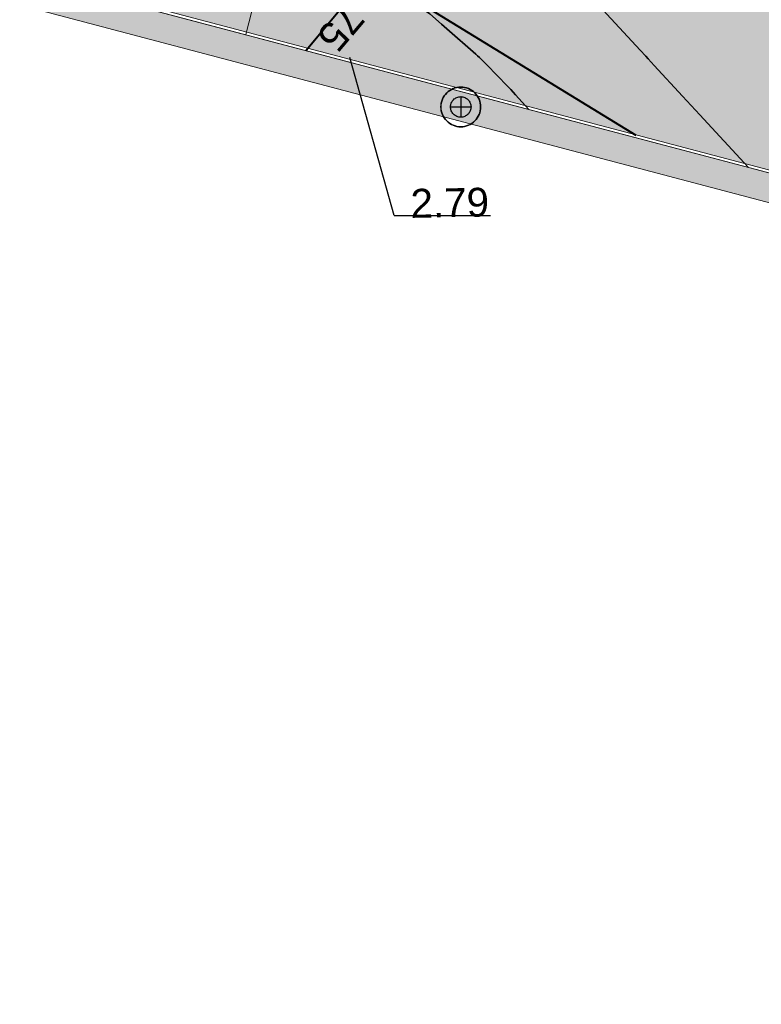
# Model space of a CAD drawing. Header units: metres. Extents: x 538891 to 1080079, y 6588829 to 13178720.
# Tile 11 of 256: x 538957 to 538983, y 6589496 to 6589530. Entities that reach past the tile are written whole.
import ezdxf

# ---------------------------------------------------------------- set-up
doc = ezdxf.new("R2010")
doc.units = ezdxf.units.M
doc.header["$LTSCALE"] = 0.4
doc.layers.add('KOLDE PST', color=7, linetype='Continuous')
doc.styles.add('Swis721 Lt BT', font='swissl.ttf')

# ---------------------------------------------------------------- blocks, each defined once
blk = doc.blocks.new('#9_019061_PP_TL (2D)')
at = {"linetype": 'Continuous', "lineweight": 0, "true_color": 0xadadad}
h = blk.add_hatch(color=253, dxfattribs=at)
edge = h.paths.add_edge_path()
edge.add_arc((539039.415, 6589463.244), 48.4, 76.1419, 84.509, ccw=False)
edge.add_line((539051.008, 6589510.235), (539051.727, 6589513.148))
edge.add_arc((539052.469, 6589516.158), 3.1, 170.1614, 256.1419, ccw=False)
edge.add_line((539049.415, 6589516.688), (539049.62, 6589517.873))
edge.add_line((539049.62, 6589517.873), (539044.792, 6589518.71))
edge.add_line((539044.792, 6589518.71), (539032.885, 6589520.775))
edge.add_arc((539026.075, 6589481.511), 39.85, 80.1614, 90.163)
edge.add_line((539025.962, 6589521.361), (539019.274, 6589521.342))
edge.add_arc((539019.217, 6589541.492), 20.15, 255.2149, 270.1631, ccw=False)
edge.add_line((539014.074, 6589522.009), (538990.079, 6589528.342))
edge.add_arc((538997.773, 6589557.494), 30.15, 245.4624, 255.2149, ccw=False)
edge.add_line((538985.252, 6589530.067), (538975.917, 6589534.329))
edge.add_arc((538959.367, 6589498.078), 39.85, 65.4624, 75.2149)
edge.add_line((538969.537, 6589536.608), (538931.021, 6589546.774))
edge.add_arc((538931.824, 6589549.82), 3.15, 164.5662, 255.2149, ccw=False)
edge.add_line((538928.788, 6589550.658), (538938.628, 6589586.3))
edge.add_line((538938.628, 6589586.3), (538942.831, 6589588.869))
edge.add_arc((538938.736, 6589595.567), 7.85, 301.4416, 321.2489)
edge.add_arc((538947.314, 6589588.681), 3.15, 78.0181, 141.249, ccw=False)
edge.add_line((538947.968, 6589591.763), (538954.403, 6589590.397))
edge.add_arc((538954.579, 6589591.228), 0.85, 258.0182, 347.7638)
edge.add_line((538955.41, 6589591.048), (538956.357, 6589595.449))
edge.add_arc((538955.526, 6589595.628), 0.85, 347.8581, 438.0181)
edge.add_line((538955.702, 6589596.459), (538944.39, 6589598.86))
edge.add_arc((538944.805, 6589600.816), 2, 166.373, 258.0181, ccw=False)
edge.add_line((538942.862, 6589601.288), (538942.897, 6589601.434))
edge.add_line((538942.897, 6589601.434), (538939.981, 6589602.317))
edge.add_line((538939.981, 6589602.317), (538936.596, 6589591.647))
edge.add_arc((538934.689, 6589592.252), 2, 257.0112, 342.3976, ccw=False)
edge.add_line((538934.24, 6589590.303), (538929.973, 6589591.287))
edge.add_line((538929.973, 6589591.287), (538929.257, 6589588.18))
edge.add_line((538929.257, 6589588.18), (538933.27, 6589587.173))
edge.add_arc((538932.783, 6589585.233), 2, -15.4338, 75.9142, ccw=False)
edge.add_line((538934.711, 6589584.701), (538931.544, 6589573.229))
edge.add_arc((538929.616, 6589573.761), 2, 256.6726, 344.5662, ccw=False)
edge.add_line((538929.155, 6589571.815), (538927.88, 6589572.117))
edge.add_line((538927.88, 6589572.117), (538926.681, 6589567.055))
edge.add_arc((538925.926, 6589564.151), 3, -15.4338, 75.422, ccw=False)
edge.add_line((538928.818, 6589563.353), (538925.785, 6589552.369))
edge.add_arc((538923.857, 6589552.901), 2, 254.5511, 344.5662, ccw=False)
edge.add_line((538923.324, 6589550.973), (538917.242, 6589552.654))
edge.add_line((538917.242, 6589552.654), (538916.4, 6589549.609))
edge.add_line((538916.4, 6589549.609), (538921.508, 6589548.26))
edge.add_arc((538920.742, 6589545.359), 3, -10.4247, 75.2103, ccw=False)
edge.add_line((538923.693, 6589544.817), (538922.88, 6589540.4))
edge.add_line((538922.88, 6589540.4), (538922.407, 6589538.786))
edge.add_line((538922.407, 6589538.786), (538925.473, 6589537.887))
edge.add_arc((538927.373, 6589537.264), 2, 74.5662, 161.8389, ccw=False)
edge.add_line((538927.905, 6589539.192), (538945.043, 6589534.461))
edge.add_line((538945.043, 6589534.461), (538951.502, 6589532.836))
edge.add_line((538951.502, 6589532.836), (539026.095, 6589513.148))
edge.add_line((539026.095, 6589513.148), (539044.047, 6589511.422))
at = {"color": 5, "linetype": 'Continuous', "lineweight": 18, "true_color": 0x0000ff}
blk.add_line((538965.966, 6589533.31), (538964.911, 6589529.193), dxfattribs=at)
at = {"color": 4, "linetype": 'Continuous', "lineweight": 40, "true_color": 0x00ffff}
for q in [(538966.996, 6589528.643), (538978.416, 6589525.707)]:
    blk.add_line((538969.244, 6589531.334), q, dxfattribs=at)
at = {"color": 5, "linetype": 'Continuous', "lineweight": 25, "true_color": 0x0000ff}
for q in [(538968.508, 6589528.406), (538973.381, 6589522.929)]:
    blk.add_line((538970.044, 6589522.929), q, dxfattribs=at)
at = {"color": 251, "linetype": 'Continuous', "lineweight": 9, "true_color": 0x5b5b5b, "flags": 128}
blk.add_lwpolyline([(538951.502, 6589532.836), (539026.095, 6589513.148), (539044.047, 6589511.422), (539044.047, 6589511.422, -0.036525), (539051.008, 6589510.235)], format="xyb", dxfattribs=at)
at = {"color": 5, "linetype": 'Continuous', "lineweight": 35, "true_color": 0x0000ff, "flags": 128}
for points in [[(538982.308, 6589524.601), (538980.633, 6589526.415), (538980.035, 6589527.062), (538979.054, 6589528.124), (538978.837, 6589528.359), (538978.757, 6589528.446), (538978.563, 6589528.655), (538977.411, 6589529.903), (538977.165, 6589530.169), (538975.361, 6589532.123), (538975.17, 6589532.32), (538975.127, 6589532.365), (538974.534, 6589532.98), (538974.46, 6589533.052), (538974.444, 6589533.068), (538974.15, 6589533.353), (538973.89, 6589533.581), (538973.842, 6589533.622), (538972.561, 6589534.743), (538972.361, 6589534.884), (538972.337, 6589534.901), (538970.472, 6589536.221)], [(538974.715, 6589526.605), (538974.248, 6589527.111), (538974.085, 6589527.288), (538973.498, 6589527.896), (538973.366, 6589528.033), (538973.258, 6589528.146), (538972.996, 6589528.4), (538972.937, 6589528.457), (538972.874, 6589528.519), (538971.873, 6589529.394), (538971.691, 6589529.553), (538971.285, 6589529.908), (538970.113, 6589530.738), (538969.973, 6589530.837), (538969.248, 6589531.35)]]:
    blk.add_lwpolyline(points, dxfattribs=at)
at = {"color": 144, "linetype": 'Continuous', "lineweight": 9, "true_color": 0x007299, "flags": 128}
for points in [[(538951.476, 6589532.739), (539026.077, 6589513.049), (539036.696, 6589512.028), (539044.037, 6589511.323, -0.036525), (539050.984, 6589510.138)], [(538951.502, 6589532.836), (539026.095, 6589513.148), (539036.705, 6589512.128), (539044.047, 6589511.422, -0.036525), (539051.008, 6589510.235)]]:
    blk.add_lwpolyline(points, format="xyb", dxfattribs=at)
at = {"color": 5, "true_color": 0x0000ff, "char_height": 1, "attachment_point": 8, "line_spacing_factor": 0.25, "style": 'Swis721 Lt BT'}
for s, insert, rotation in [('2.75', (538968.182, 6589530.204), 229.7429), ('2.79', (538971.981, 6589522.858), 1.0406)]:
    blk.add_mtext(s, dxfattribs=dict(at, insert=insert, rotation=rotation))
blk = doc.blocks.new('KOLDE PST TL')
at = {"color": 7}
blk.add_blockref('#9_019061_PP_TL (2D)', (0, 0), dxfattribs=at)
blk = doc.blocks.new('#13_KOLDE TAIM (2D)')
at = {"linetype": 'Continuous', "lineweight": 0, "true_color": 0xc4f877}
h = blk.add_hatch(color=71, dxfattribs=at)
edge = h.paths.add_edge_path()
edge.add_line((539092.358, 6589496.615), (539092.357, 6589496.615))
edge.add_line((539092.357, 6589496.615), (539092.633, 6589499.1))
edge.add_line((539092.633, 6589499.1), (539080.886, 6589500.403))
edge.add_arc((539086.589, 6589551.788), 51.7, 246.5731, 263.6668, ccw=False)
edge.add_line((539066.035, 6589504.349), (539058.618, 6589507.563))
edge.add_arc((539039.415, 6589463.244), 48.3, 66.5731, 76.1419)
edge.add_arc((539039.415, 6589463.244), 48.3, 76.1419, 84.509)
edge.add_line((539044.037, 6589511.323), (539036.696, 6589512.028))
edge.add_line((539036.696, 6589512.028), (539026.077, 6589513.049))
edge.add_line((539026.077, 6589513.049), (538951.591, 6589532.709))
edge.add_line((538951.591, 6589532.709), (538951.36, 6589531.735))
edge.add_line((538951.36, 6589531.735), (538985.626, 6589522.691))
edge.add_line((538985.626, 6589522.691), (538985.632, 6589522.346))
edge.add_line((538985.632, 6589522.346), (538989.116, 6589521.461))
edge.add_line((538989.116, 6589521.461), (538989.99, 6589521.221))
edge.add_line((538989.99, 6589521.221), (538990.499, 6589521.405))
edge.add_line((538990.499, 6589521.405), (539025.9, 6589512.062))
edge.add_line((539025.9, 6589512.062), (539032.126, 6589511.463))
edge.add_line((539032.126, 6589511.463), (539034.168, 6589510.96))
edge.add_line((539034.168, 6589510.96), (539034.144, 6589510.752))
edge.add_line((539034.144, 6589510.752), (539035.77, 6589510.565))
edge.add_line((539035.77, 6589510.565), (539038.333, 6589509.933))
edge.add_line((539038.333, 6589509.933), (539038.923, 6589510.81))
edge.add_line((539038.923, 6589510.81), (539043.942, 6589510.327))
edge.add_arc((539039.415, 6589463.244), 47.3, 76.1419, 84.509, ccw=False)
edge.add_arc((539039.415, 6589463.244), 47.3, 66.5731, 76.1419, ccw=False)
edge.add_line((539058.221, 6589506.645), (539065.637, 6589503.432))
edge.add_arc((539086.589, 6589551.788), 52.7, 246.5731, 263.6668)
edge.add_line((539080.776, 6589499.409), (539091.529, 6589498.216))
edge.add_line((539091.529, 6589498.216), (539091.253, 6589495.731))
edge.add_line((539091.253, 6589495.731), (539092.266, 6589495.619))
edge.add_line((539092.266, 6589495.619), (539092.358, 6589496.615))
at = {"color": 71, "linetype": 'Continuous', "lineweight": 5, "true_color": 0xc4f877, "flags": 128}
blk.add_lwpolyline([(539050.984, 6589510.138, 0.036525), (539044.037, 6589511.323), (539036.696, 6589512.028), (539026.077, 6589513.049), (538951.591, 6589532.709), (538951.36, 6589531.735), (538985.626, 6589522.691), (538985.632, 6589522.346), (538989.116, 6589521.461), (538989.99, 6589521.221), (538990.499, 6589521.405), (539025.9, 6589512.062), (539032.126, 6589511.463), (539034.168, 6589510.96), (539034.144, 6589510.752), (539035.77, 6589510.565), (539038.333, 6589509.933), (539038.923, 6589510.81), (539043.942, 6589510.327, -0.036525), (539050.745, 6589509.168, -0.041776)], format="xyb", dxfattribs=at)
blk = doc.blocks.new('Kolde pst Taim')
at = {"color": 13, "true_color": 0xff4646}
blk.add_blockref('#13_KOLDE TAIM (2D)', (0, 0), dxfattribs=at)
blk = doc.blocks.new('#15_Kolde pst ELV-3 (2D)')
at = {"color": 1, "linetype": 'Continuous', "lineweight": 25, "true_color": 0xff0000}
for p, q in [((538972.352, 6589527.046), (538972.352, 6589526.334)), ((538971.996, 6589526.69), (538972.708, 6589526.69))]:
    blk.add_line(p, q, dxfattribs=at)
at = {"color": 1, "linetype": 'Continuous', "lineweight": 25, "true_color": 0xff0000, "flags": 128}
for points in [[(538973.04, 6589526.69), (538973.037, 6589526.622), (538973.027, 6589526.556), (538973.01, 6589526.49), (538972.988, 6589526.427), (538972.959, 6589526.366), (538972.924, 6589526.308), (538972.884, 6589526.253), (538972.838, 6589526.203), (538972.788, 6589526.158), (538972.734, 6589526.118), (538972.676, 6589526.083), (538972.615, 6589526.054), (538972.552, 6589526.032), (538972.486, 6589526.015), (538972.42, 6589526.005), (538972.352, 6589526.002), (538972.285, 6589526.005), (538972.218, 6589526.015), (538972.153, 6589526.032), (538972.089, 6589526.054), (538972.028, 6589526.083), (538971.97, 6589526.118), (538971.916, 6589526.158), (538971.866, 6589526.203), (538971.821, 6589526.253), (538971.78, 6589526.308), (538971.746, 6589526.366), (538971.717, 6589526.427), (538971.694, 6589526.49), (538971.678, 6589526.556), (538971.668, 6589526.622), (538971.664, 6589526.69), (538971.668, 6589526.757), (538971.678, 6589526.824), (538971.694, 6589526.889), (538971.717, 6589526.953), (538971.746, 6589527.014), (538971.78, 6589527.072), (538971.821, 6589527.126), (538971.866, 6589527.176), (538971.916, 6589527.221), (538971.97, 6589527.262), (538972.028, 6589527.296), (538972.089, 6589527.325), (538972.153, 6589527.348), (538972.218, 6589527.364), (538972.285, 6589527.374), (538972.352, 6589527.377), (538972.42, 6589527.374), (538972.486, 6589527.364), (538972.552, 6589527.348), (538972.615, 6589527.325), (538972.676, 6589527.296), (538972.734, 6589527.262), (538972.788, 6589527.221), (538972.838, 6589527.176), (538972.884, 6589527.126), (538972.924, 6589527.072), (538972.959, 6589527.014), (538972.988, 6589526.953), (538973.01, 6589526.889), (538973.027, 6589526.824), (538973.037, 6589526.757)], [(538972.708, 6589526.69), (538972.706, 6589526.655), (538972.701, 6589526.62), (538972.693, 6589526.586), (538972.681, 6589526.553), (538972.666, 6589526.522), (538972.648, 6589526.492), (538972.627, 6589526.464), (538972.604, 6589526.438), (538972.578, 6589526.415), (538972.55, 6589526.394), (538972.52, 6589526.376), (538972.488, 6589526.361), (538972.456, 6589526.349), (538972.422, 6589526.341), (538972.387, 6589526.335), (538972.352, 6589526.334), (538972.317, 6589526.335), (538972.283, 6589526.341), (538972.249, 6589526.349), (538972.216, 6589526.361), (538972.184, 6589526.376), (538972.154, 6589526.394), (538972.126, 6589526.415), (538972.101, 6589526.438), (538972.077, 6589526.464), (538972.056, 6589526.492), (538972.038, 6589526.522), (538972.023, 6589526.553), (538972.012, 6589526.586), (538972.003, 6589526.62), (538971.998, 6589526.655), (538971.996, 6589526.69), (538971.998, 6589526.725), (538972.003, 6589526.759), (538972.012, 6589526.793), (538972.023, 6589526.826), (538972.038, 6589526.857), (538972.056, 6589526.887), (538972.077, 6589526.915), (538972.101, 6589526.941), (538972.126, 6589526.965), (538972.154, 6589526.986), (538972.184, 6589527.004), (538972.216, 6589527.019), (538972.249, 6589527.03), (538972.283, 6589527.039), (538972.317, 6589527.044), (538972.352, 6589527.046), (538972.387, 6589527.044), (538972.422, 6589527.039), (538972.456, 6589527.03), (538972.488, 6589527.019), (538972.52, 6589527.004), (538972.55, 6589526.986), (538972.578, 6589526.965), (538972.604, 6589526.941), (538972.627, 6589526.915), (538972.648, 6589526.887), (538972.666, 6589526.857), (538972.681, 6589526.826), (538972.693, 6589526.793), (538972.701, 6589526.759), (538972.706, 6589526.725)], [(538972.708, 6589526.69), (538972.706, 6589526.655), (538972.701, 6589526.62), (538972.693, 6589526.586), (538972.681, 6589526.553), (538972.666, 6589526.522), (538972.648, 6589526.492), (538972.627, 6589526.464), (538972.604, 6589526.438), (538972.578, 6589526.415), (538972.55, 6589526.394), (538972.52, 6589526.376), (538972.488, 6589526.361), (538972.456, 6589526.349), (538972.422, 6589526.341), (538972.387, 6589526.335), (538972.352, 6589526.334), (538972.317, 6589526.335), (538972.283, 6589526.341), (538972.249, 6589526.349), (538972.216, 6589526.361), (538972.184, 6589526.376), (538972.154, 6589526.394), (538972.126, 6589526.415), (538972.101, 6589526.438), (538972.077, 6589526.464), (538972.056, 6589526.492), (538972.038, 6589526.522), (538972.023, 6589526.553), (538972.012, 6589526.586), (538972.003, 6589526.62), (538971.998, 6589526.655), (538971.996, 6589526.69), (538971.998, 6589526.725), (538972.003, 6589526.759), (538972.012, 6589526.793), (538972.023, 6589526.826), (538972.038, 6589526.857), (538972.056, 6589526.887), (538972.077, 6589526.915), (538972.101, 6589526.941), (538972.126, 6589526.965), (538972.154, 6589526.986), (538972.184, 6589527.004), (538972.216, 6589527.019), (538972.249, 6589527.03), (538972.283, 6589527.039), (538972.317, 6589527.044), (538972.352, 6589527.046), (538972.387, 6589527.044), (538972.422, 6589527.039), (538972.456, 6589527.03), (538972.488, 6589527.019), (538972.52, 6589527.004), (538972.55, 6589526.986), (538972.578, 6589526.965), (538972.604, 6589526.941), (538972.627, 6589526.915), (538972.648, 6589526.887), (538972.666, 6589526.857), (538972.681, 6589526.826), (538972.693, 6589526.793), (538972.701, 6589526.759), (538972.706, 6589526.725)]]:
    blk.add_lwpolyline(points, close=True, dxfattribs=at)
blk.add_lwpolyline([(538973.04, 6589526.69, 0.414214), (538972.352, 6589527.377, 0.414214), (538971.664, 6589526.69, 0.414214), (538972.352, 6589526.002, 0.414214), (538973.04, 6589526.69)], format="xyb", close=True, dxfattribs=at)
blk = doc.blocks.new('Kolde pst EL')
at = {"color": 13, "true_color": 0xff4646}
blk.add_blockref('#15_Kolde pst ELV-3 (2D)', (0, 0), dxfattribs=at)

msp = doc.modelspace()

# ---------------------------------------------------------------- block references
at = {"layer": 'KOLDE PST', "color": 7}
for name in ['KOLDE PST TL', 'Kolde pst Taim', 'Kolde pst EL']:
    msp.add_blockref(name, (0, 0), dxfattribs=at)

doc.saveas('drawing.dxf')
